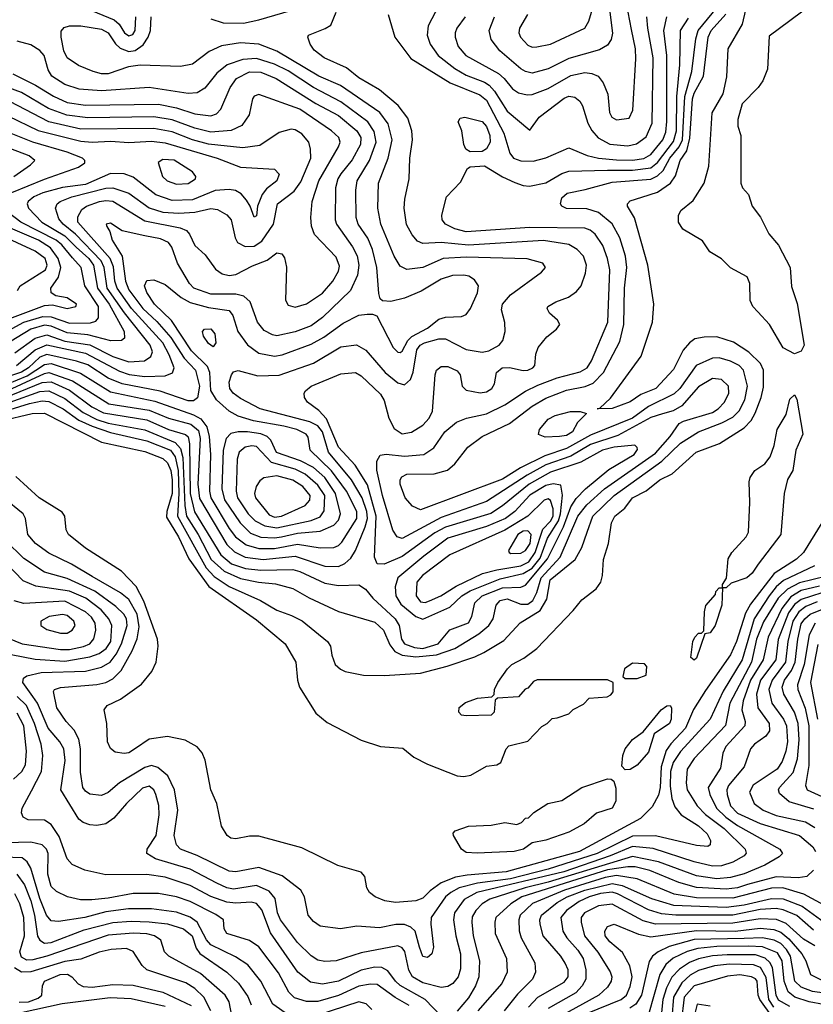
# Model space of a CAD drawing. Extents: x 997026 to 1115308, y 536381 to 619039.
# Tile 230 of 256: x 1023917 to 1027398, y 580094 to 584412. Entities that reach past the tile are written whole.
import ezdxf

# ---------------------------------------------------------------- set-up
doc = ezdxf.new("R2010")
doc.units = 0

msp = doc.modelspace()

# ---------------------------------------------------------------- linework, layer by layer
at = {"layer": '0CON20XD'}
for points in [[(1026144.6, 584435), (1026108.5, 584375), (1026106.2, 584355), (1026113.9, 584335), (1026145, 584300), (1026165, 584292.3), (1026185, 584293.2), (1026245, 584304.7), (1026395.3, 584374.7), (1026413.6, 584406.4), (1026457.5, 584555)], [(1024125, 584496.7), (1024331.3, 584411.3), (1024352.9, 584392.9), (1024376.6, 584355), (1024395, 584341.3), (1024412.6, 584347.4), (1024423.1, 584365), (1024426.6, 584425)], [(1023875, 582703.2), (1023959.6, 582729.6), (1024015, 582740.7), (1024045, 582737.6), (1024107, 582705), (1024176.2, 582656.2), (1024235, 582629.6), (1024315, 582602.2), (1024475, 582565.1), (1024578.8, 582525), (1024599.1, 582495), (1024612.4, 582435), (1024615.1, 582335), (1024609.5, 582235), (1024735, 582008.7), (1024770.2, 581970.2), (1024835, 581926.5), (1024973.6, 581865), (1025045, 581823.1), (1025109.1, 581799.1), (1025155.6, 581775.6), (1025266.9, 581685), (1025279.4, 581665), (1025285.6, 581625), (1025301.1, 581585), (1025323.3, 581563.3), (1025345, 581554.4), (1025425, 581537.3), (1025516.3, 581536.3), (1025675, 581547.1), (1025792.4, 581577.6), (1025912.6, 581617.4), (1025953, 581637), (1026039.9, 581690.1), (1026112.7, 581767.3), (1026199.2, 581820.8), (1026229.5, 581870.5), (1026243.6, 581955), (1026353.2, 582045), (1026382.2, 582097.8), (1026406.5, 582165), (1026430.4, 582235), (1026524.4, 582325), (1026733.7, 582476.3), (1026815, 582555.2), (1026895, 582604.8), (1026996.3, 582643.7), (1027045, 582669.8), (1027072.6, 582697.4), (1027097.7, 582745), (1027109.2, 582805), (1027092.4, 582875), (1027072.2, 582895), (1027035, 582914.1), (1026985, 582928.7), (1026955, 582928.4), (1026884.6, 582895.4), (1026811.9, 582795), (1026788.2, 582771.8), (1026675, 582715.7), (1026605, 582665.4), (1026420.4, 582589.6), (1026315, 582532), (1026219.9, 582500.1), (1026112.9, 582447.1), (1026035, 582396.8), (1025675, 582263.1), (1025639.5, 582279.5), (1025607.3, 582315), (1025586.2, 582375), (1025585.4, 582395), (1025592.3, 582407.7), (1025615, 582418.7), (1025735, 582421.1), (1025793.1, 582436.9), (1025826.1, 582463.9), (1025883.1, 582536.9), (1025945, 582584.7), (1026065, 582640.7), (1026165, 582717.8), (1026225, 582752.9), (1026315, 582788.1), (1026396.7, 582803.3), (1026431.8, 582818.2), (1026477.5, 582865), (1026548.9, 583001.1), (1026567.5, 583075), (1026569, 583235), (1026580.4, 583325), (1026574.4, 583375), (1026549.4, 583455), (1026515, 583516.7), (1026455, 583566.5), (1026405, 583582.6), (1026315, 583584.2), (1026294.8, 583594.8), (1026288.5, 583605), (1026295, 583630.6), (1026318.4, 583651.6), (1026397, 583667), (1026515, 583699.8), (1026685, 583713.1), (1026715, 583727.3), (1026739.1, 583750.9), (1026768.4, 583805), (1026810.1, 583855), (1026824.3, 583885), (1026834.6, 584075.4), (1026864.9, 584185), (1026882.1, 584327.9), (1026892.7, 584365), (1026975, 584464.7)], [(1024755, 584416.2), (1024809.1, 584399.1), (1024897.7, 584397.7), (1024965, 584410.9), (1025176.6, 584473.4)], [(1025755.8, 584474.2), (1025708.7, 584385), (1025704.1, 584345), (1025717.6, 584305), (1025751.9, 584255), (1025825, 584198.4), (1025875, 584168.5), (1025955, 584138.7), (1025975.5, 584125.5), (1025999.4, 584099.4), (1026055, 584011.4), (1026155, 583927.5), (1026195.6, 583985), (1026305, 584068.1), (1026325, 584077.4), (1026352.2, 584072.2), (1026374.5, 584055), (1026386, 584035), (1026408.3, 583958.3), (1026425.9, 583925.9), (1026454.5, 583894.5), (1026505, 583866.3), (1026585, 583859.5), (1026621.7, 583868.3), (1026665, 583899.2), (1026691.4, 583958.6), (1026695.8, 584245), (1026672, 584375), (1026668.1, 584425)], [(1027391.7, 584478.3), (1027205, 584340), (1027196.7, 584195), (1027175.9, 584144.1), (1027156.7, 584115), (1027086.4, 584043.6), (1027066.2, 583975), (1027066.7, 583945), (1027080, 583905), (1027080, 583695), (1027087.5, 583675), (1027113.3, 583645), (1027130, 583595), (1027165.7, 583545.7), (1027202.7, 583472.7), (1027245, 583423.3), (1027296, 583325), (1027302.3, 583242.3), (1027327.4, 583167.4), (1027357.5, 582985), (1027345, 582958.8), (1027315, 582946.2), (1027265, 582973.8), (1027205.5, 583075.5), (1027155, 583131.2), (1027133.3, 583155), (1027120.7, 583180.7), (1027120, 583255), (1027107.5, 583285), (1027035, 583323.3), (1026995, 583363.3), (1026944.3, 583394.3), (1026912.3, 583442.3), (1026825, 583493.3), (1026806.7, 583525), (1026806.4, 583553.6), (1026816.7, 583575), (1026870.3, 583619.7), (1026918.8, 583695), (1026939.5, 583770.5), (1026954.2, 584004.2), (1027002.3, 584087.7), (1027018.8, 584161.2), (1027024.2, 584285), (1027086.9, 584393.1), (1027101.5, 584455)], [(1023835, 582653.7), (1023970.8, 582685), (1024025, 582686.5), (1024275, 582559.5), (1024465, 582519.1), (1024545, 582488), (1024565, 582468.2), (1024579.6, 582435), (1024585.9, 582395), (1024585.2, 582334.8), (1024561.8, 582255), (1024561, 582231), (1024612.9, 582145), (1024657.9, 582047.9), (1024746.8, 581926.8), (1024955, 581780.3), (1025081.2, 581675), (1025127.7, 581595), (1025135.4, 581515), (1025143.8, 581485), (1025215, 581370.6), (1025265, 581330), (1025415, 581252.5), (1025500, 581225), (1025597.3, 581217.3), (1025645, 581178), (1025705, 581148), (1025835, 581095.7), (1025865, 581093.1), (1025895, 581098.6), (1025965, 581138.8), (1026010, 581145), (1026027.5, 581155), (1026050, 581215), (1026061.7, 581228.3), (1026145, 581247.5), (1026207, 581313), (1026230, 581325), (1026251.7, 581348.3), (1026275, 581350), (1026325, 581367.5), (1026345, 581387.5), (1026389.3, 581410.7), (1026415, 581437.5), (1026493, 581443), (1026509.3, 581450.7), (1026520, 581465), (1026520, 581505), (1026495, 581517.5), (1026187, 581517), (1026170.7, 581509.3), (1026145, 581480), (1026133.6, 581476.4), (1026105, 581442.5), (1026012.5, 581437.5), (1026002.5, 581427.5), (1025997.5, 581375), (1025985, 581362.5), (1025875, 581360), (1025855, 581362.5), (1025842.5, 581375), (1025843.9, 581396.1), (1025872.3, 581417.7), (1025925, 581436.2), (1025987.5, 581442.5), (1025997.5, 581452.5), (1026000, 581475), (1026014, 581505), (1026056.2, 581565), (1026076.2, 581585), (1026127.9, 581612.1), (1026185.6, 581654.4), (1026345, 581820.8), (1026382.3, 581867.7), (1026445, 581916.7), (1026466.2, 581945), (1026473.9, 581975), (1026476.9, 582045), (1026498.9, 582115), (1026512.7, 582205), (1026527.5, 582235), (1026570.6, 582269.4), (1026604.6, 582315), (1026664.5, 582345.5), (1026725, 582394.6), (1026779, 582421), (1026884.5, 582515), (1026986.1, 582553.9), (1027095, 582622.6), (1027125.7, 582654.3), (1027143.2, 582686.8), (1027169.1, 582755), (1027178.8, 582801.2), (1027179.6, 582875), (1027166.6, 582905), (1027115, 582953.7), (1027047.7, 582997.7), (1026975, 583021.1), (1026919.7, 583020.3), (1026877.8, 583012.2), (1026854.2, 582995.8), (1026827.4, 582962.6), (1026785, 582877.5), (1026707.1, 582795), (1026641.3, 582768.7), (1026595, 582736.4), (1026515, 582706.9), (1026450, 582705), (1026461.7, 582708.3), (1026507.9, 582752.1), (1026642.9, 582937.1), (1026693.1, 583085), (1026697.8, 583165), (1026671.8, 583335), (1026613, 583543), (1026583.5, 583595), (1026583.3, 583605), (1026595, 583618.2), (1026645.7, 583634.3), (1026715, 583655.2), (1026771.1, 583695), (1026793.1, 583726.9), (1026813.4, 583795), (1026842.7, 583837.3), (1026856.9, 583893.1), (1026867.5, 584065), (1026875, 584090.5), (1026916.7, 584165), (1026936.8, 584335), (1026950.5, 584365), (1027014.2, 584435.8)], [(1023854.6, 582755.4), (1024015, 582821), (1024054.2, 582824.2), (1024135, 582788.2), (1024233.2, 582715), (1024285, 582687.6), (1024475, 582656.7), (1024570, 582615), (1024643.8, 582593.8), (1024655, 582582.7), (1024662.2, 582552.2), (1024664.6, 582334.6), (1024683.7, 582253.7), (1024798.4, 582065), (1024846, 582026), (1024907.1, 582005), (1024975, 581997.7), (1025115, 582001.1), (1025145, 581992.8), (1025255, 581941.3), (1025315, 581931.1), (1025405, 581934.5), (1025434.1, 581914.1), (1025466.2, 581875), (1025563.2, 581785), (1025581.3, 581755), (1025591.5, 581695), (1025605, 581675.7), (1025649, 581659), (1025685, 581654.5), (1025751.9, 581675), (1025804.1, 581735.9), (1025885, 581767.8), (1025900.2, 581795), (1025913.1, 581855), (1025944.8, 581885), (1026035, 581921.3), (1026115, 581923.7), (1026135, 581931.9), (1026232, 582048), (1026302, 582188), (1026334.6, 582275.4), (1026357.6, 582312.4), (1026398, 582355), (1026501.1, 582438.9), (1026611.9, 582505), (1026626.6, 582526.6), (1026625.9, 582535.9), (1026615, 582545.9), (1026525, 582538), (1026472.7, 582525), (1026377.7, 582472.3), (1026245, 582427.7), (1026151.7, 582375), (1026035, 582280), (1025982.7, 582247.3), (1025785, 582187.3), (1025737.5, 582162.5), (1025595, 582058.3), (1025515, 582024.7), (1025485, 582025.6), (1025473.1, 582055), (1025481.1, 582235), (1025441.9, 582371.9), (1025388.4, 582458.4), (1025315, 582537.9), (1025262.5, 582662.5), (1025228.6, 582698.6), (1025178.6, 582735), (1025165.7, 582755), (1025164.3, 582775), (1025170, 582785), (1025195, 582805.3), (1025325, 582859.1), (1025390, 582865), (1025415, 582850), (1025500, 582770), (1025515, 582741.9), (1025535.3, 582665.3), (1025559.6, 582619.6), (1025595, 582595.7), (1025635, 582602.6), (1025685, 582633.4), (1025712.3, 582665), (1025727, 582695), (1025739.3, 582855), (1025745.5, 582875), (1025765, 582891.8), (1025795, 582891.5), (1025835, 582872.9), (1025848.6, 582855), (1025858.1, 582805), (1025875, 582786.9), (1025936.1, 582776.1), (1025965, 582780), (1025987.5, 582795), (1026000, 582815), (1026008.5, 582865), (1026032.9, 582885), (1026065, 582887.3), (1026125, 582874.1), (1026146.2, 582875), (1026168.1, 582885), (1026176.7, 582895), (1026180.5, 582945), (1026191.5, 582975), (1026228.9, 583021.1), (1026272, 583055), (1026286, 583075), (1026276, 583095), (1026240, 583125), (1026230, 583145), (1026234, 583155), (1026268, 583175), (1026324.2, 583195.8), (1026359.1, 583220.9), (1026379.1, 583245), (1026398.8, 583301.2), (1026402.4, 583335), (1026389.6, 583375), (1026361.8, 583405), (1026325, 583426.1), (1026215, 583443.8), (1025885, 583423.1), (1025765, 583434.8), (1025685, 583430.4), (1025661.4, 583441.4), (1025638.5, 583468.5), (1025613.7, 583513.7), (1025603.3, 583585), (1025605.4, 583625), (1025625.3, 583715), (1025628, 583805), (1025639.1, 583885), (1025637.1, 583925), (1025619.8, 583979.8), (1025576.5, 584036.5), (1025494.3, 584104.3), (1025405, 584157.3), (1025350.4, 584200.4), (1025251.9, 584245), (1025209.1, 584279.1), (1025191.4, 584305), (1025180, 584335), (1025183.3, 584345), (1025257, 584373), (1025281.1, 584388.9), (1025305, 584445.7)], [(1023865, 582785.9), (1024025, 582861.1), (1024045, 582865.5), (1024148.7, 582828.7), (1024307.4, 582727.4), (1024485, 582699.9), (1024569.1, 582665), (1024667.8, 582637.8), (1024700.4, 582610.4), (1024708.4, 582575), (1024698.7, 582375), (1024705, 582312.7), (1024825, 582110), (1024858.5, 582078.5), (1024905, 582055.7), (1024985, 582044.7), (1025125, 582059), (1025255, 582015.5), (1025315, 582014.4), (1025342.9, 582027.1), (1025368.6, 582051.4), (1025389.1, 582085), (1025432.4, 582187.6), (1025441.7, 582225), (1025439.5, 582255), (1025419.1, 582315), (1025372, 582395), (1025271, 582515), (1025245.6, 582605), (1025225, 582631.2), (1025189.2, 582649.2), (1024972.2, 582705), (1024885, 582751.1), (1024853.3, 582775), (1024838.4, 582795), (1024835, 582822.5), (1024845.4, 582854.6), (1024855, 582867.5), (1024875, 582873.1), (1024960.9, 582850.9), (1025055, 582852.9), (1025205, 582906.1), (1025325, 582978.2), (1025394.1, 582985.9), (1025435, 582963.3), (1025520.2, 582865), (1025575, 582819.3), (1025605, 582810.4), (1025631.2, 582835), (1025643.1, 582866.9), (1025658.8, 582965), (1025674, 582985), (1025693.1, 582995), (1025755, 583012), (1025785, 583012.4), (1025875, 582965.9), (1025945, 582954.8), (1025975, 582959.4), (1026019.4, 582985), (1026036.4, 583005), (1026046.4, 583045), (1026044.7, 583084.7), (1026030.5, 583140.5), (1026034, 583165), (1026069.6, 583205), (1026205.8, 583305), (1026222.5, 583325), (1026211.2, 583345), (1026143.1, 583363.1), (1025875, 583371.4), (1025775, 583364.8), (1025685, 583325.2), (1025615, 583317.3), (1025585, 583331.5), (1025559.8, 583375), (1025501.1, 583515), (1025488.1, 583585), (1025490.3, 583695), (1025533.2, 583805), (1025550.4, 583885), (1025533.1, 583955), (1025496.8, 584005), (1025323.9, 584123.9), (1025228.7, 584165), (1025045, 584274.1), (1024965, 584304.5), (1024885, 584311.1), (1024802.4, 584297.6), (1024747.1, 584272.9), (1024675, 584217.1), (1024622.7, 584207.3), (1024445, 584212.8), (1024394.1, 584205.9), (1024305, 584175.4), (1024275, 584175.4), (1024238.8, 584185), (1024175, 584211.2), (1024125, 584245.6), (1024110.8, 584275), (1024098.2, 584335), (1024098.7, 584361.3), (1024112, 584378), (1024134.5, 584385.5), (1024185.3, 584384.7), (1024275, 584370.4), (1024305, 584354.7), (1024336.9, 584306.9), (1024357.5, 584287.5), (1024395, 584272.9), (1024422.8, 584277.2), (1024458.5, 584301.5), (1024480.8, 584335), (1024490, 584365), (1024493.1, 584425)], [(1023875.6, 582734.4), (1024005, 582781), (1024045, 582784.2), (1024115, 582751.6), (1024195, 582689.9), (1024255, 582659.4), (1024305, 582643.4), (1024465, 582613.5), (1024598, 582558), (1024621.9, 582531.9), (1024632.7, 582492.7), (1024641, 582281), (1024649, 582235), (1024700, 582155), (1024756.9, 582045), (1024813.6, 581993.6), (1024885, 581961), (1024964.8, 581945.2), (1025038.8, 581938.8), (1025115, 581918.4), (1025186.3, 581876.3), (1025315, 581816.7), (1025475, 581769.7), (1025512.7, 581735), (1025540.1, 581670.1), (1025562, 581642), (1025595.1, 581625.1), (1025655, 581617.6), (1025745, 581626.2), (1025825.9, 581655), (1025930.6, 581719.4), (1025974.7, 581755), (1025993.1, 581785), (1026007.1, 581845), (1026024, 581865), (1026055, 581872.4), (1026115, 581848.9), (1026145, 581849.7), (1026168, 581865), (1026185, 581900), (1026203.6, 581965), (1026287.7, 582055), (1026365.7, 582235), (1026404.9, 582285.1), (1026482.7, 582355), (1026705, 582511.5), (1026769.3, 582585), (1026809, 582641), (1026828.3, 582651.7), (1026955, 582688.9), (1026980, 582705), (1027008.1, 582735), (1027027.3, 582775), (1027026.4, 582805), (1026995, 582834.1), (1026955, 582838.9), (1026895, 582801.6), (1026821.6, 582718.4), (1026782.8, 582697.2), (1026736.2, 582683.8), (1026685, 582667), (1026540.6, 582589.4), (1026420.7, 582549.3), (1026335, 582497.8), (1026225, 582459.7), (1026142.2, 582415), (1025965, 582299.7), (1025765, 582229.2), (1025595, 582137.3), (1025573.1, 582145), (1025553.8, 582173.8), (1025508.4, 582325), (1025482.9, 582437.1), (1025483.3, 582476.7), (1025497.6, 582502.4), (1025523.6, 582506.4), (1025605, 582497.4), (1025688.9, 582505), (1025733.1, 582535), (1025781.5, 582605), (1025832.5, 582647.5), (1025876, 582664), (1025965, 582684.3), (1026045, 582723.1), (1026135, 582782.7), (1026189.9, 582810.1), (1026275, 582841.8), (1026375, 582868.3), (1026406.6, 582885), (1026425, 582915.6), (1026497.2, 583085), (1026505.6, 583315), (1026495.7, 583365), (1026475, 583421.5), (1026441.4, 583471.4), (1026418.9, 583488.9), (1026395, 583497.6), (1026155, 583501.4), (1025875, 583482), (1025825.4, 583495.4), (1025784.6, 583515), (1025769.6, 583535), (1025768.5, 583555), (1025788.9, 583635), (1025849.8, 583700.2), (1025880.6, 583759.4), (1025892.9, 583767.1), (1025955, 583771.8), (1026035, 583723.3), (1026088.6, 583698.6), (1026125, 583685.2), (1026152.4, 583682.4), (1026225, 583696.8), (1026295, 583737.7), (1026325, 583748.1), (1026495, 583751.9), (1026605, 583752.8), (1026685, 583763.2), (1026713.9, 583786.1), (1026785, 583878.1), (1026797.9, 583925), (1026798.8, 584075), (1026812.6, 584215), (1026816, 584365), (1026850.4, 584419.6)], [(1025532.9, 584435), (1025562.5, 584335), (1025632.1, 584242.1), (1025805.1, 584135.1), (1025935, 584082), (1025965, 584059.3), (1026040.2, 583915), (1026066.4, 583826.4), (1026083.1, 583805), (1026115, 583792.6), (1026168.8, 583791.2), (1026225, 583806.9), (1026325, 583850.4), (1026406.4, 583816.4), (1026455.2, 583805.2), (1026535, 583797.5), (1026605, 583796.2), (1026655, 583804), (1026685, 583820.6), (1026737.6, 583885), (1026750.4, 583919.6), (1026755.1, 583965.1), (1026756, 584255), (1026742.1, 584365), (1026755.2, 584424.8)], [(1025870.7, 584425), (1025834.1, 584375), (1025826.5, 584355), (1025827.1, 584335), (1025840, 584295), (1025873.2, 584255), (1026016.6, 584176.6), (1026041.9, 584155), (1026079, 584109), (1026105, 584090.8), (1026142.2, 584082.2), (1026165, 584083.8), (1026235, 584110), (1026335, 584168.1), (1026395, 584180.2), (1026426.8, 584176.8), (1026454.4, 584164.4), (1026476.8, 584135), (1026496.9, 584085), (1026503.2, 584005), (1026513.5, 583985), (1026535, 583973.6), (1026590.2, 583979.8), (1026606.7, 584015), (1026619.3, 584240.7), (1026617.3, 584285), (1026600.2, 584369.8), (1026585.2, 584445)], [(1026506, 584445), (1026517, 584353), (1026510.9, 584325), (1026495, 584300.5), (1026459.4, 584280.6), (1026325, 584242.3), (1026235, 584196.1), (1026165, 584178.2), (1026135, 584184.8), (1026115, 584196.2), (1026023.1, 584275), (1025985.3, 584325), (1025975.9, 584365), (1026000, 584425)], [(1023865, 582814.9), (1023949.5, 582850.5), (1024025, 582900.7), (1024055, 582904.3), (1024182.7, 582862.7), (1024315, 582779.5), (1024509.2, 582739.2), (1024678.9, 582678.9), (1024711.2, 582661.2), (1024737, 582627), (1024747.8, 582585), (1024753.4, 582505), (1024749.9, 582345), (1024755, 582314.7), (1024835, 582180.5), (1024863.6, 582143.6), (1024909.8, 582109.8), (1024965, 582093.6), (1025035, 582092.8), (1025135, 582111.8), (1025235, 582095.6), (1025295, 582097.9), (1025315, 582105.9), (1025329.4, 582120.6), (1025396.2, 582225), (1025395.4, 582255), (1025350.3, 582345), (1025284.3, 582434.3), (1025190.3, 582525), (1025181.7, 582581.7), (1025173.1, 582595), (1025132.9, 582615), (1025075, 582629.3), (1024943, 582653), (1024875, 582673.4), (1024835, 582695.7), (1024779.5, 582745), (1024755, 582785.6), (1024750.8, 582865), (1024741.1, 582891.1), (1024669.6, 582959.6), (1024582.7, 583092.7), (1024508.2, 583165), (1024475, 583216.4), (1024463.8, 583245), (1024475, 583267.9), (1024505, 583270.7), (1024555, 583250.4), (1024624.3, 583194.3), (1024665, 583172), (1024745, 583149.7), (1024835, 583136.9), (1024851.3, 583115), (1024874.2, 583044.2), (1024915.8, 582985.8), (1024965, 582950.5), (1025033.8, 582936.2), (1025067.5, 582942.5), (1025195, 582989.4), (1025250.4, 583019.6), (1025335, 583081.4), (1025405, 583116.4), (1025440.8, 583120.8), (1025465, 583121.2), (1025483.9, 583113.9), (1025554.6, 582975), (1025575, 582954.4), (1025585, 582952.2), (1025595, 582958.9), (1025619.4, 583005), (1025636.5, 583023.5), (1025705, 583058.8), (1025755, 583098.9), (1025785, 583108.2), (1025855, 583110.4), (1025875, 583120), (1025893.8, 583145), (1025924.6, 583215), (1025929.6, 583245), (1025912, 583272), (1025887.3, 583287.3), (1025865, 583292.5), (1025815, 583290.3), (1025765, 583274.7), (1025677.9, 583222.1), (1025605, 583190.7), (1025545, 583176.7), (1025508.6, 583178.6), (1025498.6, 583188.6), (1025491.5, 583211.5), (1025483.1, 583325), (1025464, 583404), (1025443.5, 583453.5), (1025401.9, 583515), (1025393, 583545), (1025391.3, 583665), (1025397.4, 583705), (1025451.5, 583795), (1025480.2, 583875), (1025471.4, 583921.4), (1025443.6, 583963.6), (1025325, 584052.2), (1025205, 584114.5), (1025095, 584187.5), (1025035, 584217.1), (1024955, 584242.5), (1024895, 584238.1), (1024826.4, 584213.6), (1024781.7, 584178.3), (1024728.3, 584111.7), (1024695, 584091.8), (1024655, 584089), (1024485, 584114.8), (1024275, 584100), (1024177.1, 584107.1), (1024115, 584128.3), (1024057.7, 584165), (1024042, 584192), (1024024.1, 584255), (1024005, 584277.6), (1023965, 584301.3), (1023905, 584318.7)], [(1023886.7, 584175), (1023985.3, 584125.3), (1024065, 584076.3), (1024125, 584049.7), (1024205, 584037.9), (1024525, 584042.1), (1024605, 584026.1), (1024685, 583998.9), (1024755, 583990.5), (1024780.2, 583999.8), (1024799.7, 584020.3), (1024839.3, 584115), (1024868.4, 584155), (1024925, 584183.2), (1024975, 584182.7), (1025041.3, 584155), (1025215, 584044.5), (1025315, 583992.2), (1025395.6, 583925), (1025412.6, 583895), (1025411.5, 583865), (1025375, 583798), (1025326.1, 583736.1), (1025312.7, 583715), (1025302.6, 583675), (1025300.2, 583535), (1025306.2, 583515), (1025376.3, 583416.3), (1025396.3, 583376.3), (1025404.8, 583335), (1025398.8, 583291.2), (1025367.4, 583225), (1025244.3, 583105.7), (1025195, 583070.2), (1025125, 583044), (1025045, 583026.2), (1025025, 583029.8), (1024989.2, 583049.2), (1024959.7, 583085), (1024927.6, 583175), (1024900, 583200), (1024865, 583207.8), (1024755, 583208.6), (1024680.7, 583235), (1024661.2, 583255), (1024608.2, 583345), (1024584.1, 583415), (1024568.7, 583435), (1024535, 583450.6), (1024466, 583464), (1024366.6, 583486.6), (1024315, 583520.6), (1024296.2, 583515), (1024299.2, 583505), (1024312.8, 583482.8), (1024322.8, 583445), (1024366.2, 583375), (1024380.1, 583265), (1024395, 583226.9), (1024457, 583145), (1024518.1, 583088.1), (1024579.2, 583019.2), (1024637.6, 582927.6), (1024687.4, 582875), (1024705.6, 582805), (1024696.6, 582753.4), (1024679.6, 582740.4), (1024655, 582741), (1024533.5, 582783.5), (1024365.7, 582815.7), (1024305, 582839.9), (1024215, 582898.3), (1024165.4, 582914.6), (1024035, 582944.5), (1024005, 582932.4), (1023954.6, 582885), (1023925, 582867), (1023855, 582842.7)], [(1023903.2, 582895), (1023985, 582965.1), (1024035, 582986.9), (1024205, 582949.3), (1024355, 582870.3), (1024396.8, 582856.8), (1024465, 582847.5), (1024555, 582849.8), (1024586.8, 582863.2), (1024594.2, 582885), (1024572.8, 582942.8), (1024544.9, 582995), (1024407.3, 583145), (1024344, 583235), (1024334.5, 583265), (1024328.2, 583328.2), (1024313.9, 583365), (1024172.1, 583525), (1024171.9, 583548.1), (1024189.8, 583580.2), (1024210.4, 583595), (1024266.7, 583615), (1024295, 583619.5), (1024325, 583615.8), (1024465, 583530.3), (1024619.9, 583499.9), (1024647.8, 583487.8), (1024661.9, 583471.9), (1024685, 583422.2), (1024730.3, 583380.3), (1024775, 583318.1), (1024805, 583298.2), (1024835, 583290.7), (1024865, 583294.1), (1024937.4, 583332.6), (1025001.7, 583358.3), (1025045, 583389.4), (1025066.2, 583385), (1025077.6, 583367.6), (1025087.4, 583327.4), (1025082.4, 583182.4), (1025095, 583160), (1025125, 583151.2), (1025175, 583165.4), (1025245, 583213.6), (1025290, 583265), (1025315, 583310), (1025318.8, 583331.2), (1025305, 583370.9), (1025210.2, 583470.2), (1025197.1, 583507.1), (1025194.2, 583545), (1025198.9, 583615), (1025228.3, 583705), (1025315.3, 583855), (1025321.8, 583875), (1025316.6, 583895), (1025284.8, 583924.8), (1025145, 584020.5), (1024965.7, 584084.3), (1024945, 584076.7), (1024937.8, 584065), (1024923.2, 583995), (1024891.3, 583948.7), (1024843.8, 583926.2), (1024755, 583919.4), (1024685, 583936.3), (1024585, 583972.4), (1024505, 583986.2), (1024215, 583981.4), (1024123, 583993), (1024043.3, 584023.3), (1023925, 584092.3), (1023828.5, 584128.5)], [(1023895, 582950.8), (1023985, 583015.4), (1024035, 583030.5), (1024115, 583003), (1024225, 582985.7), (1024325, 582935.4), (1024395, 582911.9), (1024463.7, 582916.3), (1024491.4, 582935), (1024499.2, 582955), (1024489.3, 582985), (1024376.2, 583126.2), (1024300.6, 583235), (1024286.7, 583325), (1024274, 583355), (1024162.2, 583472.2), (1024107.1, 583515), (1024088.2, 583538.2), (1024073.5, 583585), (1024081.3, 583605), (1024093.9, 583615), (1024145, 583634.9), (1024295, 583673.1), (1024325.4, 583675.4), (1024395, 583651.9), (1024485, 583587.1), (1024545, 583568.8), (1024615, 583563.3), (1024685, 583568.6), (1024755, 583584.3), (1024785, 583579.5), (1024825, 583556), (1024844.1, 583535), (1024861.8, 583455), (1024872.7, 583435), (1024905, 583417.9), (1024945, 583418.7), (1024979.2, 583440.8), (1025030, 583515), (1025048, 583605), (1025120.3, 583659.7), (1025149.4, 583700.6), (1025193.3, 583805), (1025192.9, 583845), (1025185, 583875.6), (1025155, 583911.8), (1025125, 583929.2), (1025108, 583932), (1025055, 583917.9), (1024969.6, 583860.4), (1024895, 583850.3), (1024745, 583866.4), (1024675.1, 583885.1), (1024585, 583920.8), (1024505, 583934.4), (1024185, 583932.4), (1024044.6, 583965), (1023873.1, 584053.1)], [(1023865, 583990.8), (1023997, 583927), (1024185, 583879.7), (1024235, 583874.8), (1024315, 583879.8), (1024395, 583873), (1024495, 583879.5), (1024555, 583872.6), (1024782.2, 583805), (1024885, 583766.2), (1025035, 583756.4), (1025054.6, 583734.6), (1025045, 583705.5), (1025000, 583670), (1024980.5, 583645), (1024960.4, 583595), (1024955, 583552.5), (1024945, 583546.7), (1024927.8, 583595), (1024911.3, 583621.3), (1024888, 583648), (1024863.1, 583663.1), (1024835, 583667.2), (1024773.4, 583663.4), (1024675, 583622.7), (1024585, 583618.6), (1024514.4, 583644.4), (1024415, 583721.9), (1024375, 583736.5), (1024315, 583737.3), (1024205, 583688.8), (1024105, 583675.9), (1024017.7, 583652.3), (1023978.7, 583635), (1023953.4, 583615), (1023948.8, 583605), (1023955.9, 583585), (1024013.5, 583525), (1024115.2, 583465), (1024165, 583414.6), (1024219.7, 583365), (1024240.1, 583335), (1024257.7, 583235), (1024308.8, 583165), (1024375.2, 583045), (1024376.5, 583015), (1024363.8, 583005), (1024316.6, 583003.4), (1024215, 583030.2), (1024125, 583038.3), (1024055, 583068.2), (1024025, 583072.7), (1023965.6, 583054.4), (1023845, 582982.4)], [(1025892.7, 583832.7), (1025873.9, 583843.9), (1025864.2, 583864.2), (1025856, 583925), (1025840, 583965), (1025849.3, 583980.7), (1025870, 583985), (1025945, 583965.4), (1025965, 583943.8), (1025979.1, 583905), (1025980.6, 583875), (1025965, 583846.2), (1025945, 583833.8), (1025892.7, 583832.7)], [(1023882.7, 583655), (1024025, 583713.4), (1024175, 583765.4), (1024201.9, 583785), (1024203.1, 583795), (1024191.9, 583805), (1024125, 583831.5), (1023975, 583874.5), (1023835, 583930.9)], [(1023891.2, 583725), (1023964.6, 583775), (1023983.5, 583795), (1023957.5, 583815), (1023847.1, 583857.1)], [(1024605, 583690.3), (1024655, 583693.2), (1024688.2, 583715), (1024690, 583725), (1024674.4, 583745), (1024595, 583795.7), (1024545, 583798.7), (1024523.4, 583786.6), (1024543.1, 583725), (1024563.5, 583705), (1024605, 583690.3)], [(1023835, 583032), (1023934.3, 583085), (1024018.7, 583111.3), (1024055, 583109.5), (1024135, 583081.3), (1024227.4, 583082.6), (1024250.2, 583089.8), (1024262.8, 583105), (1024262.4, 583155), (1024203, 583245), (1024186.6, 583325), (1024147.9, 583367.9), (1024101.3, 583425), (1024076.9, 583445), (1023921.4, 583525), (1023841.1, 583585)], [(1023825, 583084.3), (1024025, 583158.7), (1024061.2, 583161.2), (1024125, 583145.8), (1024162.5, 583155), (1024165.7, 583165), (1024125, 583191.8), (1024075, 583201.4), (1024054.2, 583215), (1024053.1, 583235), (1024087.4, 583282.6), (1024097.3, 583325), (1024086, 583365), (1024051.2, 583411.2), (1023999, 583445), (1023845, 583511.4)], [(1023907.3, 583225), (1023919.1, 583245), (1024030.2, 583315), (1024037.9, 583335), (1024027.9, 583365), (1023985, 583397.7), (1023825, 583470.4)], [(1024765, 582977.5), (1024745, 582991.9), (1024723.3, 583025), (1024718, 583045), (1024726.7, 583055), (1024755, 583056.4), (1024772.1, 583035), (1024777.1, 582995), (1024765, 582977.5)], [(1026875, 581603.3), (1026861.2, 581615), (1026870, 581685), (1026877.5, 581705), (1026895, 581722.5), (1026907.5, 581722.5), (1026917.5, 581732.5), (1026920, 581815), (1026926.4, 581843.6), (1026968.3, 581891.7), (1026970, 581905), (1026985, 581920), (1027000, 581920), (1027000, 581935), (1027017.5, 581962.5), (1027025, 582047.5), (1027041.2, 582075), (1027103.3, 582145), (1027113.3, 582165), (1027120, 582295), (1027116.2, 582385), (1027121.2, 582405), (1027141.2, 582435), (1027185.7, 582464.3), (1027208, 582495), (1027225.7, 582544.3), (1027239.4, 582615), (1027279.5, 582680.5), (1027295, 582747.5), (1027315, 582766.7), (1027325, 582747.5), (1027351.4, 582595), (1027321.2, 582525), (1027308.8, 582435), (1027284.2, 582395.8), (1027270, 582335), (1027255.6, 582155), (1027155.6, 582025), (1027130, 581985), (1027106.2, 581965), (1027038.3, 581941.7), (1027015, 581920), (1027000, 581920), (1026996.2, 581845), (1026967.5, 581755), (1026945, 581723.3), (1026921.7, 581718.3), (1026885, 581612.5), (1026875, 581603.3)], [(1026221.6, 582581.6), (1026192.6, 582592.6), (1026197.5, 582615), (1026235, 582660), (1026265, 582676.8), (1026333.3, 582693.3), (1026375, 582694.2), (1026402.5, 582685), (1026363.8, 582646.2), (1026342, 582605), (1026315, 582589), (1026285, 582584.5), (1026221.6, 582581.6)], [(1025035, 582139.3), (1025065, 582144.7), (1025135, 582160.9), (1025235, 582168.9), (1025295.1, 582194.9), (1025315, 582217.7), (1025323.3, 582245), (1025302.5, 582335), (1025254.5, 582404.5), (1025205, 582449), (1025148, 582478), (1025043.9, 582513.9), (1025018.6, 582568.6), (1025002.9, 582585), (1024975, 582595.7), (1024915.8, 582604.2), (1024875, 582604.8), (1024842.9, 582597.1), (1024822.3, 582575), (1024809.9, 582525), (1024804, 582355), (1024815, 582306.5), (1024883.4, 582205), (1024929.7, 582159.7), (1024975, 582143.3), (1025035, 582139.3)], [(1025045, 582184), (1025195, 582216), (1025235, 582232.1), (1025252, 582258), (1025254.6, 582325), (1025225, 582370.9), (1025168.9, 582418.9), (1025125, 582440.7), (1025020.9, 582470.9), (1024955, 582539.8), (1024935, 582543.3), (1024905, 582537), (1024879.5, 582515), (1024871.2, 582485), (1024866.2, 582345), (1024872.8, 582315), (1024919.5, 582245), (1024949.8, 582215), (1024992.7, 582192.7), (1025045, 582184)], [(1027466.4, 582255), (1027355.3, 582075), (1027323.8, 582046.2), (1027226.3, 581983.7), (1027121.7, 581848.3), (1027100.9, 581809.1), (1027061, 581685), (1027035, 581626.2), (1026925, 581470.4), (1026872.9, 581387.1), (1026837.5, 581305), (1026773.1, 581236.9), (1026753.2, 581206.8), (1026730.1, 581135), (1026726.2, 581045), (1026719.1, 581010.9), (1026690.5, 580959.5), (1026640.5, 580909.5), (1026372.5, 580765), (1026051.1, 580675), (1025879.2, 580660.8), (1025828.9, 580651.1), (1025765, 580627.4), (1025717.8, 580592.2), (1025685, 580559.8), (1025655, 580547.4), (1025565, 580541.3), (1025518.3, 580548.3), (1025476, 580565), (1025450.8, 580585), (1025440, 580605), (1025430.8, 580655), (1025414.4, 580674.4), (1025312.4, 580702.4), (1025155, 580780.9), (1024965, 580830.9), (1024925, 580831.1), (1024865, 580820), (1024843.2, 580823.2), (1024826.2, 580835), (1024802, 580875), (1024781.4, 580975), (1024754.4, 581035), (1024730.6, 581165), (1024717.4, 581197.4), (1024695, 581224), (1024642.4, 581252.4), (1024565, 581268.9), (1024485, 581257.5), (1024425, 581216.2), (1024395, 581197.1), (1024375, 581193.8), (1024335, 581200), (1024315, 581216), (1024301.5, 581245), (1024298.9, 581325), (1024286.9, 581385), (1024300, 581405), (1024358.2, 581431.8), (1024451.5, 581498.5), (1024495.9, 581554.1), (1024515.8, 581594.2), (1024524.1, 581665), (1024521.6, 581695), (1024461.8, 581861.8), (1024427.1, 581927.1), (1024363.7, 581993.7), (1024205, 582094.6), (1024130.6, 582155), (1024121.1, 582175), (1024114.4, 582235), (1024102.6, 582252.6), (1024001.5, 582315), (1023899.2, 582409.2)], [(1025035, 582230.3), (1025065, 582234.3), (1025168.6, 582281.4), (1025189.8, 582305), (1025191.1, 582325), (1025159, 582365), (1025115, 582392.3), (1025045, 582411.1), (1024987.3, 582402.7), (1024970.2, 582389.8), (1024954.4, 582365.6), (1024947, 582335), (1024950.9, 582315), (1025011.1, 582241.1), (1025035, 582230.3)], [(1025685, 581783.2), (1025804, 581836), (1025856.4, 581885), (1025892.9, 581907.1), (1026025, 581960.7), (1026125, 581982.9), (1026165, 582007.4), (1026199.3, 582050.7), (1026231.7, 582138.3), (1026280.1, 582215), (1026289.2, 582245), (1026297.7, 582327.7), (1026291.1, 582371.1), (1026257.4, 582377.4), (1026225, 582369.3), (1026155, 582326.9), (1026089.3, 582255), (1026048, 582225), (1025965, 582189.5), (1025795, 582137.9), (1025689.9, 582060.1), (1025575.2, 581965), (1025564.3, 581925), (1025567, 581885), (1025589.2, 581849.2), (1025655, 581794.8), (1025685, 581783.2)], [(1027403.1, 582016.9), (1027267, 581953), (1027235, 581925.5), (1027204.1, 581885.9), (1027139.1, 581785), (1027086.3, 581605), (1027002.1, 581467.9), (1026946, 581344), (1026815, 581202.2), (1026783.2, 581155), (1026771.5, 581115), (1026770.7, 581050.7), (1026777.4, 580997.4), (1026790.2, 580960.2), (1026818.5, 580925), (1026895, 580877.5), (1026932.4, 580842.4), (1026946.8, 580813.2), (1026945.9, 580794.1), (1026935, 580786.2), (1026885, 580790.7), (1026705, 580833.5), (1026605, 580831.2), (1026449.4, 580755), (1026235, 580686.6), (1026069.6, 580645), (1025924.6, 580625.4), (1025844.9, 580605.1), (1025807.4, 580585), (1025784.8, 580565), (1025722.2, 580475), (1025719.6, 580445), (1025731.9, 580345), (1025724.2, 580315), (1025705, 580299.4), (1025685, 580304.4), (1025670.7, 580345), (1025650.9, 580415), (1025633, 580433), (1025605, 580444), (1025566.2, 580443.8), (1025495, 580429.5), (1025395, 580436.8), (1025324.6, 580425.4), (1025235, 580436.5), (1025205, 580457.5), (1025181.5, 580485), (1025166.4, 580565), (1025150, 580595), (1025067.7, 580657.7), (1024965, 580694.3), (1024865, 580675.2), (1024835, 580677.6), (1024695, 580747.4), (1024621.4, 580775), (1024605, 580794), (1024593.7, 580835), (1024610.3, 580945), (1024595.8, 581035), (1024566.4, 581096.4), (1024523.2, 581133.2), (1024495, 581141.2), (1024465, 581133.3), (1024355, 581065.8), (1024305, 581023.8), (1024275, 581010), (1024225, 581015.4), (1024205, 581028.8), (1024193.7, 581045), (1024182.7, 581112.7), (1024183.9, 581213.9), (1024176.5, 581256.5), (1024156, 581296), (1024120, 581335), (1024080.3, 581395), (1024064.3, 581465.7), (1024068.8, 581475), (1024095, 581483.1), (1024255, 581496.3), (1024295, 581505.6), (1024325, 581520.9), (1024362, 581558), (1024410.7, 581645), (1024432.4, 581697.6), (1024440.6, 581749.4), (1024432.2, 581805), (1024395, 581869.1), (1024358.8, 581898.8), (1024235, 581970.4), (1024144.4, 582024.4), (1024045, 582073.2), (1023985.4, 582115), (1023952.5, 582155), (1023942, 582225), (1023931.3, 582245), (1023845, 582315.3)], [(1025695, 581857), (1025715, 581863.2), (1025764.6, 581885), (1025831.4, 581928.6), (1025947.2, 581982.8), (1026009.7, 582000.3), (1026115, 582017), (1026149.7, 582035), (1026178.4, 582075), (1026211.6, 582178.4), (1026245, 582213.7), (1026256.1, 582235), (1026256.9, 582266.9), (1026245, 582303.9), (1026235, 582311.1), (1026216.9, 582305), (1026145.1, 582234.9), (1026045, 582173), (1025803.8, 582065), (1025682.9, 581975), (1025659.3, 581945), (1025655.2, 581885), (1025675, 581859.3), (1025695, 581857)], [(1026071.8, 582071.8), (1026115, 582072.9), (1026135.2, 582085), (1026156.1, 582115), (1026159.8, 582155), (1026145, 582170.4), (1026125, 582169.1), (1026102, 582155), (1026061.4, 582085), (1026063.8, 582075), (1026071.8, 582071.8)], [(1027457.6, 581972.4), (1027337.5, 581942.5), (1027284.7, 581915.3), (1027243.4, 581875), (1027179, 581771), (1027149.1, 581695), (1027126.8, 581595), (1027032.1, 581415), (1027012.5, 581317.5), (1026875, 581172.4), (1026844.3, 581125), (1026839.5, 581065), (1026844.8, 581035), (1026888.8, 580965), (1026925, 580926.9), (1027007, 580865), (1027099.7, 580775), (1027103.6, 580756.4), (1027095.3, 580745), (1027045, 580717.5), (1026995, 580701.5), (1026955, 580699.4), (1026875, 580719), (1026695, 580777.1), (1026605, 580786.8), (1026506.5, 580745), (1026303.2, 580675), (1025921.6, 580585), (1025866.3, 580553.7), (1025824.3, 580495.7), (1025819.6, 580465), (1025830, 580395), (1025851, 580315), (1025850.3, 580249.7), (1025839.4, 580215), (1025816.1, 580185), (1025795, 580171.9), (1025765, 580167.3), (1025685, 580188), (1025639.4, 580215), (1025623.5, 580243.5), (1025606.2, 580326.2), (1025595, 580341.3), (1025575, 580350.6), (1025415, 580320), (1025305, 580284.7), (1025255, 580281.2), (1025225, 580288.4), (1025195, 580306.7), (1025135, 580365.3), (1025061.2, 580465), (1025047, 580495), (1025037.8, 580557.8), (1025011, 580591), (1024955, 580615.9), (1024855, 580599), (1024825, 580605.2), (1024780.8, 580625), (1024665, 580686.2), (1024512.2, 580732.2), (1024474.6, 580755), (1024475.3, 580775), (1024515.9, 580835), (1024528.2, 580925), (1024526.7, 580966.7), (1024513.4, 581015), (1024504.7, 581035), (1024485, 581050.7), (1024455, 581041.8), (1024385, 580975.3), (1024330.2, 580909.8), (1024295, 580885.3), (1024255, 580878), (1024225, 580881.1), (1024195, 580891.8), (1024176.8, 580906.8), (1024096.6, 581035), (1024116.3, 581163.7), (1024110, 581215), (1024092.6, 581245), (1024042, 581305), (1023994.2, 581414.2), (1023975, 581444.8), (1023930.6, 581505), (1023933.8, 581525), (1023947.8, 581535), (1024010.7, 581549.3), (1024205, 581555.7), (1024275, 581572.8), (1024312.9, 581595), (1024340.5, 581629.5), (1024362.7, 581675), (1024387.9, 581755), (1024384.5, 581785), (1024373.1, 581805), (1024338.8, 581838.8), (1024245.8, 581905.8), (1024125, 581961.3), (1024025, 581989.8), (1023935, 582048.8), (1023855, 582128.7)], [(1023825, 581638.9), (1023985, 581607.1), (1024115, 581598.4), (1024225, 581618.2), (1024265, 581633.3), (1024295.6, 581654.4), (1024316, 581685), (1024321, 581755), (1024307.4, 581785), (1024274, 581824), (1024206.1, 581875), (1024135, 581906.3), (1023988.2, 581928.2), (1023931.3, 581951.3), (1023813, 582073)], [(1027425, 581928), (1027345, 581908.4), (1027299.4, 581880.6), (1027259.8, 581830.2), (1027199.4, 581705), (1027178.5, 581605), (1027122.9, 581515), (1027090.4, 581425), (1027084.5, 581385), (1027099.3, 581335), (1027098.1, 581315), (1027013.5, 581225), (1027001.7, 581195), (1026990.7, 581129.3), (1026936.3, 581045), (1026943.9, 581015), (1026973.4, 580955), (1027013.5, 580915), (1027065, 580878.4), (1027251.5, 580775), (1027262.2, 580755), (1027248.8, 580741.2), (1027185, 580704.8), (1027095, 580666.6), (1027035, 580650.4), (1026975, 580644.9), (1026885, 580658.1), (1026719.3, 580719.3), (1026605, 580742.6), (1026235, 580629.3), (1026133.8, 580605), (1025979.2, 580555), (1025945.3, 580535), (1025917, 580505), (1025901.9, 580478.1), (1025899.4, 580455), (1025906.3, 580395), (1025933, 580285), (1025930.8, 580215), (1025915.6, 580175), (1025885, 580122.7), (1025835, 580063.9)], [(1023805, 581724.7), (1023927.1, 581675), (1024095, 581649.5), (1024135, 581650.6), (1024196.8, 581663.2), (1024224.4, 581675.6), (1024242.6, 581697.4), (1024250.4, 581735), (1024247.7, 581765), (1024231.7, 581791.7), (1024206, 581816), (1024115, 581861.9), (1023935, 581852.3), (1023893, 581863)], [(1027435, 581898.2), (1027345, 581870.2), (1027315, 581847.1), (1027288.6, 581811.4), (1027244.5, 581694.5), (1027233.3, 581605), (1027165.6, 581515), (1027148.4, 581455), (1027154.1, 581395), (1027203.9, 581325), (1027206.2, 581293.8), (1027190.4, 581269.6), (1027140.5, 581235), (1027122.5, 581215), (1027094.6, 581135), (1027025.9, 581054.1), (1027018.9, 581035), (1027020.5, 581015), (1027035.2, 580965), (1027065, 580932.7), (1027165, 580887.4), (1027337.5, 580835), (1027395.7, 580785), (1027407.9, 580765)], [(1027415, 581859.5), (1027365, 581838.8), (1027333.9, 581815), (1027308, 581775), (1027286, 581685), (1027275.8, 581595), (1027217.2, 581515), (1027202.9, 581475), (1027215.9, 581415), (1027267.1, 581345), (1027280.9, 581315), (1027284.3, 581245.7), (1027277, 581205), (1027260.7, 581159.3), (1027238.9, 581125), (1027134.7, 581055), (1027118.7, 581025), (1027138.5, 580975), (1027178.5, 580945), (1027235, 580921.8), (1027363.7, 580893.7), (1027405, 580869.4)], [(1027400.3, 580950.3), (1027291.9, 580981.9), (1027249, 581019), (1027244.7, 581035), (1027249.2, 581045), (1027309.3, 581110.7), (1027328.9, 581171.1), (1027336.3, 581253.7), (1027331.9, 581325), (1027314.7, 581374.7), (1027268.1, 581455), (1027261.6, 581485), (1027272.2, 581515), (1027301.9, 581558.1), (1027318.6, 581595), (1027329.5, 581695), (1027345, 581762.1), (1027360.7, 581785), (1027384.8, 581805), (1027445, 581830.3)], [(1024095, 581721.2), (1024125, 581721.6), (1024147.5, 581735), (1024160.3, 581755), (1024154.7, 581775), (1024125, 581800), (1024105, 581803.6), (1024046.2, 581795), (1024009.5, 581775), (1024009.5, 581755), (1024035, 581738.2), (1024095, 581721.2)], [(1027405.5, 581765), (1027380.4, 581715), (1027358, 581585), (1027328.6, 581495), (1027330.5, 581475), (1027362.8, 581392.8), (1027378.5, 581315), (1027378.3, 581141.7), (1027363.2, 581053.2), (1027371.5, 581035), (1027435, 581004.8)], [(1027417.7, 581672.3), (1027384.9, 581505), (1027416.1, 581345)], [(1026572.5, 581522.5), (1026625, 581523.3), (1026665, 581537.5), (1026668, 581575), (1026657.7, 581587.7), (1026605, 581590), (1026570, 581565), (1026562.5, 581532.5), (1026572.5, 581522.5)], [(1025765, 580042.3), (1025695.3, 580115.3), (1025585, 580176.5), (1025564.5, 580195), (1025531.4, 580241.4), (1025505.5, 580255.5), (1025475, 580257.2), (1025415, 580243.4), (1025315, 580195.2), (1025245, 580182), (1025191.8, 580191.8), (1025136.9, 580235), (1025017.2, 580407.2), (1024978.2, 580508.2), (1024955, 580535.7), (1024932.6, 580542.6), (1024865, 580537.2), (1024825, 580542.2), (1024755, 580567.6), (1024665, 580615.2), (1024555, 580651.5), (1024475, 580663.5), (1024295, 580662.3), (1024202.2, 580682.2), (1024146.8, 580706.8), (1024125, 580732), (1024089.6, 580829.6), (1024055, 580882.5), (1024025, 580902), (1023953.6, 580903.6), (1023931.4, 580915), (1023924.6, 580934.6), (1023927.1, 580955), (1023969.1, 581030.9), (1024011.7, 581115), (1024018.1, 581185), (1024010.2, 581235), (1023981.1, 581325), (1023946, 581405), (1023905, 581444.6)], [(1026573, 581123), (1026558.3, 581138.3), (1026562, 581185), (1026572.5, 581215), (1026605, 581256.2), (1026651.2, 581288.8), (1026731.2, 581385), (1026755, 581403.3), (1026770, 581405), (1026775.8, 581395), (1026774.3, 581345), (1026766.7, 581325), (1026699.7, 581280.3), (1026675, 581200), (1026625, 581143.3), (1026595, 581123.8), (1026573, 581123)], [(1023888.9, 581081.1), (1023926.6, 581115), (1023941.9, 581145), (1023946.7, 581205), (1023935.1, 581315.1), (1023905, 581371.6)], [(1025923.2, 580756.8), (1025875, 580760.6), (1025854.2, 580775), (1025820, 580835), (1025817.5, 580845), (1025827.5, 580855), (1025885, 580875.6), (1025985, 580880), (1026045, 580892), (1026097, 580883), (1026118.3, 580891.7), (1026135, 580910), (1026148.3, 580911.7), (1026172.5, 580935), (1026233.3, 580975), (1026295, 580988), (1026382.5, 581045), (1026495, 581082.5), (1026511.7, 581081.7), (1026523, 581073), (1026531.7, 581041.7), (1026532, 580985), (1026516, 580955), (1026447.3, 580932.7), (1026393.3, 580885), (1026325, 580848.6), (1026225, 580814.2), (1026165, 580802.5), (1026126.7, 580775), (1026085, 580763.9), (1025923.2, 580756.8)], [(1025625, 580088.4), (1025563.9, 580123.9), (1025485, 580180.9), (1025455, 580182.9), (1025405, 580173.6), (1025315, 580133.1), (1025225, 580106.5), (1025175, 580106.3), (1025122.7, 580122.7), (1025097.5, 580147.5), (1025052, 580232), (1024965, 580346.5), (1024925, 580373.6), (1024825.7, 580405), (1024813.1, 580425), (1024810, 580465), (1024777.7, 580487.7), (1024665, 580544.8), (1024604.8, 580565.2), (1024525, 580580.4), (1024415, 580579.5), (1024305, 580559.2), (1024232.8, 580552.8), (1024183, 580553), (1024126, 580565), (1024078.2, 580588.2), (1024055, 580610.6), (1024040.2, 580665), (1024042.3, 580755), (1024034.7, 580775), (1024015, 580794.2), (1023965, 580805.9), (1023801.4, 580801.4)], [(1025096, 580046), (1025027.7, 580095), (1024974.2, 580195), (1024917.5, 580267.5), (1024862.8, 580302.8), (1024755.3, 580355.3), (1024736.7, 580376.7), (1024694.9, 580454.9), (1024665, 580475.9), (1024605, 580497.8), (1024495, 580512.2), (1024393.3, 580513.3), (1024295, 580499.9), (1024202.9, 580475), (1024087.4, 580457.4), (1024055, 580460), (1024034.6, 580484.6), (1024005, 580557.5), (1023965, 580691.2), (1023949.2, 580719.2), (1023926.8, 580736.8), (1023845, 580739.6)], [(1027398.2, 580681.8), (1027370, 580655), (1027331.7, 580648.3), (1027235, 580652.7), (1027109.8, 580619.8), (1027065, 580605.6), (1027015, 580599.6), (1026885, 580605.9), (1026808, 580628), (1026680.6, 580680.6), (1026616.5, 580696.5), (1026585, 580697.8), (1026495, 580683.6), (1026119, 580565), (1026071.6, 580535), (1026005.8, 580474.2), (1026000.8, 580455), (1026002.1, 580405), (1026052.2, 580295), (1026054.7, 580235), (1026030.9, 580185), (1025925.9, 580065)], [(1023904.4, 580664.4), (1023937.8, 580617.8), (1023965, 580547.3), (1023981.4, 580485), (1023995, 580392.9), (1024005.1, 580375.1), (1024025, 580363), (1024055, 580364.9), (1024199.3, 580420.7), (1024325, 580452.6), (1024405, 580458.3), (1024485, 580455.6), (1024565, 580447.1), (1024635, 580425.8), (1024673.2, 580395), (1024690.8, 580340.8), (1024707.3, 580317.3), (1024825.9, 580235), (1024876.7, 580186.7), (1024918, 580128), (1024931.4, 580091.4)], [(1027445, 580529.2), (1027356.8, 580576.8), (1027264.5, 580604.5), (1027215, 580603.1), (1027045, 580559.7), (1026885, 580561.1), (1026787.2, 580577.2), (1026625, 580644.3), (1026535, 580658.5), (1026485, 580650.2), (1026306.1, 580595), (1026166.2, 580536.2), (1026111.9, 580485), (1026106, 580465), (1026107, 580417), (1026115.7, 580385), (1026175.8, 580275.8), (1026180, 580235), (1026166.1, 580205), (1026100.8, 580139.2), (1026042.2, 580065)], [(1026148.2, 580081.8), (1026189.4, 580125), (1026305, 580190.7), (1026322.6, 580215), (1026322.3, 580245), (1026309.7, 580275), (1026290.6, 580305), (1026212.5, 580395), (1026199.3, 580445), (1026197.7, 580465), (1026205.2, 580485), (1026275, 580540.7), (1026318.9, 580565), (1026395.7, 580595), (1026515, 580623.4), (1026559.1, 580615), (1026688, 580558), (1026785, 580529.4), (1027015, 580520.3), (1027095, 580530.1), (1027215, 580557.8), (1027265, 580556.5), (1027349.5, 580525), (1027445.4, 580455)], [(1024855.2, 580005.2), (1024835.2, 580105), (1024818.6, 580135), (1024709.5, 580229.5), (1024570.9, 580305), (1024551.9, 580325), (1024535.7, 580375), (1024508.6, 580395), (1024473.8, 580403.8), (1024416.2, 580406.2), (1024305, 580398), (1024035, 580304.9), (1023975, 580288.5), (1023947.4, 580287.4), (1023925, 580300.3), (1023917, 580325), (1023937.6, 580395), (1023935.2, 580474.8), (1023917.4, 580535), (1023895, 580578.2)], [(1027399, 580419), (1027325, 580483.2), (1027265, 580508.8), (1027235, 580513.7), (1027165, 580509.3), (1027044.5, 580484.5), (1026795, 580484.9), (1026731.6, 580491.6), (1026675, 580508.5), (1026538.9, 580578.9), (1026515, 580585.9), (1026465, 580580.1), (1026414.2, 580565), (1026371.4, 580545), (1026315.2, 580505), (1026290.4, 580475), (1026299.3, 580415), (1026316.1, 580385), (1026365, 580331.2), (1026388.4, 580295), (1026400.6, 580245), (1026399.6, 580205), (1026383.6, 580175), (1026356.2, 580143.8), (1026235, 580075.6)], [(1027405, 580350.8), (1027355, 580380.2), (1027279.2, 580449.2), (1027236.7, 580466.7), (1027165, 580469), (1027045, 580449.5), (1026705.8, 580445.8), (1026650.9, 580460.9), (1026515, 580533.5), (1026455, 580526.1), (1026393.8, 580495), (1026379.3, 580475), (1026378.9, 580455), (1026394.4, 580395), (1026452.5, 580322.5), (1026506.9, 580236.9), (1026513.6, 580215), (1026511.2, 580195), (1026495, 580170), (1026456.8, 580135), (1026285, 580039.5)], [(1026407.5, 580055), (1026555.3, 580115), (1026578.6, 580135), (1026595, 580172.5), (1026603.3, 580215), (1026593.1, 580263.1), (1026561.4, 580321.4), (1026505, 580367.8), (1026484.7, 580395), (1026483.5, 580415), (1026495.2, 580434.8), (1026525, 580445.3), (1026631.7, 580401.7), (1026685, 580390.7), (1026885, 580417.7), (1027054.9, 580414.9), (1027165, 580427.8), (1027225, 580421.9), (1027255, 580410.6), (1027290.7, 580380.7), (1027347.6, 580315), (1027365.3, 580285), (1027385.5, 580225), (1027435, 580200)], [(1027595, 580122.3), (1027395, 580150.8), (1027345, 580168.9), (1027317.5, 580195), (1027298, 580305), (1027280.8, 580335), (1027255, 580361.1), (1027226, 580376), (1027175, 580385.7), (1027095, 580382.5), (1026875, 580379.1), (1026765, 580347.1), (1026718, 580325), (1026692.5, 580305), (1026678, 580282), (1026643.8, 580135), (1026620, 580095), (1026592.6, 580077.4)], [(1027505, 580081.8), (1027380, 580105), (1027316.5, 580125), (1027288.3, 580148.3), (1027269.9, 580195), (1027260.8, 580285), (1027240.2, 580320.2), (1027175, 580346.1), (1027115, 580348.5), (1026975, 580347.4), (1026891.4, 580338.6), (1026844.6, 580325.4), (1026783.7, 580296.3), (1026751.4, 580268.6), (1026725.1, 580224.9), (1026675, 580049.5)], [(1024755.4, 580065.4), (1024724.3, 580125), (1024685, 580162.9), (1024645, 580187.7), (1024475, 580245.2), (1024453.9, 580263.9), (1024415, 580325.3), (1024385, 580339), (1024318, 580335), (1024265, 580323), (1024185, 580291.6), (1024115, 580281.9), (1023965, 580236.4), (1023924.9, 580234.9), (1023893.6, 580253.6)], [(1027295, 580084.9), (1027245, 580112.7), (1027234.5, 580135), (1027218.9, 580255), (1027207.3, 580277.3), (1027186.2, 580296.2), (1027145, 580310.5), (1027020.5, 580310.5), (1026955, 580307), (1026895, 580293.7), (1026855, 580277.1), (1026811, 580249), (1026777.3, 580212.7), (1026753.4, 580166.6), (1026737.7, 580115), (1026727.7, 580015)], [(1027225, 580081.5), (1027203.1, 580115), (1027191.2, 580211.2), (1027167, 580255), (1027135, 580267.4), (1027029.9, 580269.9), (1026965, 580263.4), (1026895, 580241.9), (1026857.6, 580222.4), (1026821.2, 580188.8), (1026784, 580125), (1026777.8, 580035)], [(1023915, 580103.6), (1023955.6, 580105), (1023998.3, 580121.7), (1024013.1, 580135), (1024016.2, 580175), (1024025.4, 580195), (1024093.5, 580225), (1024126.3, 580226.3), (1024145.1, 580215.1), (1024173.5, 580183.5), (1024195, 580172.1), (1024235, 580169.3), (1024325, 580181.6), (1024415, 580178.5), (1024545, 580147.3), (1024669.2, 580089.2)], [(1027218.4, 580038.4), (1027163.7, 580115), (1027156.3, 580135), (1027151.3, 580195), (1027145, 580205.2), (1027126.5, 580215), (1027075, 580222.9), (1027022, 580218), (1026875, 580175.2), (1026831.6, 580125), (1026818.6, 580015)], [(1024555, 580084.1), (1024405, 580117.6), (1024313, 580123), (1024103.5, 580096.5), (1023923.2, 580056.8)], [(1025461.5, 580071.5), (1025436.5, 580096.5), (1025405, 580104.8), (1025220, 580045)], [(1026945.7, 580085.7), (1026888.8, 580095), (1026870.3, 580025)]]:
    msp.add_lwpolyline(points, dxfattribs=at)

doc.saveas('drawing.dxf')
